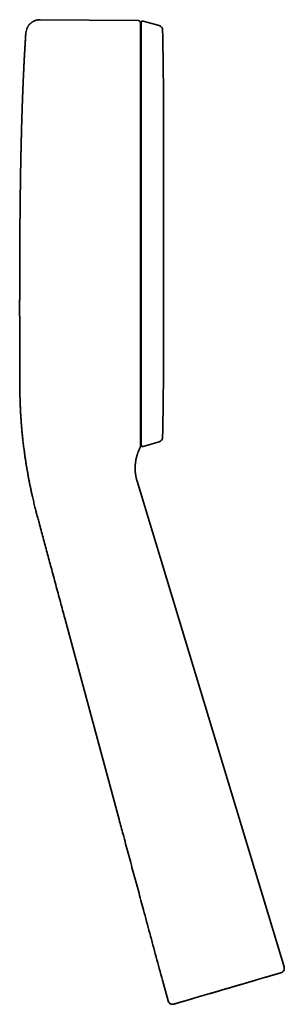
# Model space of a CAD drawing. Header units: millimetres. Extents: x 8 to 399, y 12 to 504.
# Tile 18 of 18: x 343 to 399, y 296 to 504. Entities that reach past the tile are written whole.
import ezdxf

# ---------------------------------------------------------------- set-up
doc = ezdxf.new("R2010")
doc.units = ezdxf.units.MM

msp = doc.modelspace()

# ---------------------------------------------------------------- linework, layer by layer
at = {"color": 7, "linetype": 'Continuous', "lineweight": 35}
for p, q in [((347.29, 503.96), (347.29, 503.95)), ((367.98, 503.77), (347.29, 503.96)), ((368.47, 503.26), (368.47, 503.27)), ((368.47, 503.24), (368.47, 503.25)), ((368.47, 503.24), (368.47, 424.13)), ((372.42, 502.72), (369.01, 503.66)), ((368.63, 486.13), (368.47, 486.13)), ((373.36, 440), (373.36, 477.55)), ((343.01, 458.77), (343.01, 458.77)), ((342.97, 435.58), (342.97, 435.58)), ((368.47, 431.41), (368.63, 431.41)), ((368.47, 424.1), (368.47, 423.98)), ((343.05, 423.65), (343.05, 423.54)), ((368.47, 423.98), (368.47, 423.95)), ((368.47, 423.98), (368.47, 419.62)), ((368.47, 418.37), (368.47, 418.04)), ((369.01, 413.88), (372.42, 414.82)), ((344.61, 408.49), (344.62, 408.45)), ((367.75, 406.54), (398.81, 304.01)), ((352.48, 377.64), (363.96, 335.11)), ((394.86, 301.8), (392.8, 301.19)), ((398.12, 302.75), (398.13, 302.75)), ((373.12, 301.17), (374.29, 296.84)), ((383.13, 298.36), (379.5, 297.3)), ((374.29, 296.84), (374.29, 296.84)), ((375.54, 296.14), (375.54, 296.14))]:
    msp.add_line(p, q, dxfattribs=at)
at = {"color": 7, "linetype": 'Continuous', "lineweight": 35, "flags": 128}
for points in [[(398.13, 302.76), (398.18, 302.77), (398.21, 302.78)], [(375.53, 296.14), (375.49, 296.13), (375.46, 296.12)]]:
    msp.add_lwpolyline(points, dxfattribs=at)
at = {"color": 7, "linetype": 'Continuous', "lineweight": 35}
for centre, radius, start, end in [((368.93, 503.38), 0.3, 74.4759, 180), ((347.26, 500.96), 3, 152.6403, 176.0598), ((372.15, 501.76), 1, 1.2004, 74.4759), ((851.65, 468.99), 508.42, 177.5101, 177.5886), ((372.15, 415.79), 1, 285.5241, 358.7996), ((367.97, 413.89), 0.5, 332.4523, 359.0583), ((368.93, 414.17), 0.3, 180, 285.5241), ((397.85, 303.72), 1, 305.9412, 16.852), ((375.25, 297.1), 1, 195.1014, 273.0644)]:
    msp.add_arc(centre, radius, start, end, dxfattribs=at)
for points, knots in [([(347.29, 503.95), (347.25, 503.95), (347.16, 503.95), (347.03, 503.95), (346.9, 503.93), (346.77, 503.91), (346.64, 503.89), (346.52, 503.86), (346.4, 503.83), (346.29, 503.79), (346.18, 503.75), (346.08, 503.71), (345.98, 503.67), (345.89, 503.62), (345.8, 503.58), (345.72, 503.53), (345.65, 503.49), (345.58, 503.44), (345.52, 503.4), (345.46, 503.35), (345.39, 503.3), (345.32, 503.25), (345.25, 503.18), (345.18, 503.12), (345.11, 503.05), (345.04, 502.97), (344.96, 502.89), (344.89, 502.8), (344.83, 502.71), (344.76, 502.61), (344.69, 502.51), (344.64, 502.42), (344.61, 502.36), (344.6, 502.33)], [0, 0, 0, 0, 0.033422, 0.074758, 0.115323, 0.155022, 0.193768, 0.230812, 0.266782, 0.301612, 0.335239, 0.368186, 0.399777, 0.429968, 0.458719, 0.485996, 0.511323, 0.535178, 0.557542, 0.578399, 0.604258, 0.631172, 0.659322, 0.688759, 0.719527, 0.751654, 0.785161, 0.82006, 0.856353, 0.894036, 0.933097, 0.973518, 1, 1, 1, 1]), ([(368.47, 503.29), (368.47, 503.29), (368.47, 503.3), (368.47, 503.32), (368.47, 503.33), (368.47, 503.34), (368.47, 503.35), (368.47, 503.36), (368.46, 503.37), (368.46, 503.37), (368.46, 503.38), (368.46, 503.39), (368.46, 503.4), (368.45, 503.42), (368.44, 503.45), (368.43, 503.49), (368.41, 503.52), (368.38, 503.56), (368.36, 503.59), (368.34, 503.62), (368.32, 503.64), (368.29, 503.66), (368.26, 503.68), (368.23, 503.7), (368.2, 503.72), (368.16, 503.74), (368.12, 503.75), (368.07, 503.76), (368.02, 503.77), (367.99, 503.77), (367.97, 503.77)], [0, 0, 0, 0, 0.051643, 0.096316, 0.134053, 0.1649206, 0.1890543, 0.2067594, 0.213441, 0.2189306, 0.2276488, 0.2364087, 0.2453597, 0.26722, 0.3089448, 0.3546332, 0.4028096, 0.4505907, 0.4976485, 0.5346604, 0.5710169, 0.6067951, 0.6466847, 0.6927853, 0.7357294, 0.7825127, 0.8327945, 0.8861506, 0.9420767, 1, 1, 1, 1]), ([(368.47, 424.15), (368.47, 424.18), (368.47, 424.33), (368.47, 424.6), (368.47, 424.95), (368.47, 425.31), (368.47, 425.66), (368.47, 426.01), (368.47, 426.37), (368.47, 426.72), (368.47, 427.09), (368.47, 427.46), (368.47, 427.83), (368.47, 428.2), (368.47, 428.57), (368.47, 428.95), (368.47, 429.33), (368.47, 429.7), (368.47, 430.08), (368.47, 430.46), (368.47, 430.84), (368.47, 431.22), (368.47, 431.6), (368.47, 432), (368.47, 432.41), (368.47, 432.83), (368.47, 433.25), (368.47, 433.67), (368.47, 434.09), (368.47, 434.52), (368.47, 434.95), (368.47, 435.37), (368.47, 435.8), (368.47, 436.22), (368.47, 436.64), (368.47, 437.06), (368.47, 437.49), (368.47, 437.92), (368.47, 438.36), (368.47, 438.8), (368.47, 439.23), (368.47, 439.67), (368.47, 440.1), (368.47, 440.53), (368.47, 440.95), (368.47, 441.38), (368.47, 441.8), (368.47, 442.22), (368.47, 442.63), (368.47, 443.02), (368.47, 443.41), (368.47, 443.8), (368.47, 444.18), (368.47, 444.58), (368.47, 444.99), (368.47, 445.41), (368.47, 445.83), (368.47, 446.25), (368.47, 446.66), (368.47, 447.07), (368.47, 447.47), (368.47, 447.88), (368.47, 448.28), (368.47, 448.69), (368.47, 449.1), (368.47, 449.5), (368.47, 449.89), (368.47, 450.28), (368.47, 450.67), (368.47, 451.05), (368.47, 451.42), (368.47, 451.79), (368.47, 452.16), (368.47, 452.51), (368.47, 452.85), (368.47, 453.18), (368.47, 453.5), (368.47, 453.82), (368.47, 454.14), (368.47, 454.46), (368.47, 454.78), (368.47, 455.1), (368.47, 455.41), (368.47, 455.72), (368.47, 456.03), (368.47, 456.36), (368.47, 456.7), (368.47, 457.03), (368.47, 457.35), (368.47, 457.67), (368.47, 457.98), (368.47, 458.28), (368.47, 458.58), (368.47, 458.86), (368.47, 459.14), (368.47, 459.41), (368.47, 459.67), (368.47, 459.92), (368.47, 460.16), (368.47, 460.38), (368.47, 460.58), (368.47, 460.75), (368.47, 460.92), (368.47, 461.17), (368.47, 461.5), (368.47, 461.91), (368.47, 462.37), (368.47, 462.87), (368.47, 463.42), (368.47, 463.98), (368.47, 464.54), (368.47, 465.1), (368.47, 465.67), (368.47, 466.24), (368.47, 466.81), (368.47, 467.38), (368.47, 467.96), (368.47, 468.53), (368.47, 469.1), (368.47, 469.68), (368.47, 470.25), (368.47, 470.83), (368.47, 471.41), (368.47, 471.98), (368.47, 472.48), (368.47, 472.91), (368.47, 473.26), (368.47, 473.62), (368.47, 473.99), (368.47, 474.35), (368.47, 474.72), (368.47, 475.09), (368.47, 475.47), (368.47, 475.84), (368.47, 476.2), (368.47, 476.56), (368.47, 476.93), (368.47, 477.29), (368.47, 477.66), (368.47, 478.03), (368.47, 478.41), (368.47, 478.8), (368.47, 479.19), (368.47, 479.6), (368.47, 480), (368.47, 480.41), (368.47, 480.83), (368.47, 481.24), (368.47, 481.66), (368.47, 482.08), (368.47, 482.51), (368.47, 482.93), (368.47, 483.36), (368.47, 483.78), (368.47, 484.2), (368.47, 484.61), (368.47, 485.02), (368.47, 485.43), (368.47, 485.82), (368.47, 486.21), (368.47, 486.58), (368.47, 486.96), (368.47, 487.33), (368.47, 487.7), (368.47, 488.07), (368.47, 488.44), (368.47, 488.81), (368.47, 489.16), (368.47, 489.5), (368.47, 489.82), (368.47, 490.15), (368.47, 490.46), (368.47, 490.77), (368.47, 491.08), (368.47, 491.38), (368.47, 491.69), (368.47, 492.01), (368.47, 492.33), (368.47, 492.65), (368.47, 492.96), (368.47, 493.26), (368.47, 493.56), (368.47, 493.86), (368.47, 494.16), (368.47, 494.47), (368.47, 494.77), (368.47, 495.06), (368.47, 495.34), (368.47, 495.62), (368.47, 495.89), (368.47, 496.15), (368.47, 496.41), (368.47, 496.66), (368.47, 496.9), (368.47, 497.14), (368.47, 497.37), (368.47, 497.6), (368.47, 497.82), (368.47, 498.04), (368.47, 498.25), (368.47, 498.46), (368.47, 498.66), (368.47, 498.85), (368.47, 499.04), (368.47, 499.22), (368.47, 499.39), (368.47, 499.56), (368.47, 499.71), (368.47, 499.84), (368.47, 499.96), (368.47, 500.08), (368.47, 500.19), (368.47, 500.3), (368.47, 500.4), (368.47, 500.49), (368.47, 500.58), (368.47, 500.67), (368.47, 500.75), (368.47, 500.84), (368.47, 500.93), (368.47, 501.02), (368.47, 501.1), (368.47, 501.18), (368.47, 501.27), (368.47, 501.35), (368.47, 501.43), (368.47, 501.52), (368.47, 501.6), (368.47, 501.68), (368.47, 501.76), (368.47, 501.84), (368.47, 501.93), (368.47, 502), (368.47, 502.08), (368.47, 502.15), (368.47, 502.22), (368.47, 502.3), (368.47, 502.37), (368.47, 502.44), (368.47, 502.51), (368.47, 502.58), (368.47, 502.64), (368.47, 502.71), (368.47, 502.77), (368.47, 502.82), (368.47, 502.88), (368.47, 502.93), (368.47, 502.98), (368.47, 503.02), (368.47, 503.06), (368.47, 503.1), (368.47, 503.14), (368.47, 503.17), (368.47, 503.2), (368.47, 503.22), (368.47, 503.24), (368.47, 503.25), (368.47, 503.26)], [0, 0, 0, 0, 0.0016022, 0.0066687, 0.0117037, 0.0167072, 0.0215907, 0.0264438, 0.0312666, 0.036059, 0.0409179, 0.0457452, 0.0505409, 0.0553049, 0.0600373, 0.0647381, 0.0694072, 0.0740447, 0.0786506, 0.0832249, 0.0877675, 0.0922785, 0.0967578, 0.1012056, 0.1060615, 0.1108792, 0.1156586, 0.1203997, 0.1251025, 0.1298247, 0.1345076, 0.1391512, 0.1437556, 0.1483208, 0.1528467, 0.1573334, 0.1617809, 0.166398, 0.1709721, 0.1755031, 0.179991, 0.1844358, 0.1888376, 0.1931963, 0.1975119, 0.2017844, 0.2060139, 0.2102002, 0.2143435, 0.2182106, 0.2220394, 0.2258299, 0.229582, 0.2332959, 0.2374607, 0.2415762, 0.2456424, 0.2496595, 0.2536272, 0.2575458, 0.261415, 0.2652351, 0.2691842, 0.2730792, 0.2769202, 0.2807071, 0.28444, 0.2881188, 0.2917436, 0.2953143, 0.2988309, 0.3022935, 0.305702, 0.3090565, 0.3121697, 0.3152349, 0.3182521, 0.3212211, 0.3241422, 0.3271877, 0.3301791, 0.3331165, 0.3359998, 0.3388291, 0.3416043, 0.3448056, 0.3479318, 0.350983, 0.353959, 0.3569183, 0.3597995, 0.3626024, 0.3653272, 0.3679737, 0.370542, 0.3730322, 0.3754337, 0.3777578, 0.3800043, 0.3821733, 0.3838232, 0.3854253, 0.3870083, 0.3885932, 0.3923752, 0.3961687, 0.3999737, 0.4050879, 0.4102227, 0.4153783, 0.4205546, 0.4258579, 0.4311828, 0.4365292, 0.4418972, 0.4472867, 0.4526979, 0.4581306, 0.4635848, 0.4690606, 0.474558, 0.4800769, 0.4856174, 0.4911795, 0.4967631, 0.5002133, 0.5036733, 0.5071805, 0.5107507, 0.5143841, 0.518014, 0.5217048, 0.5254565, 0.529269, 0.5328317, 0.536446, 0.5401119, 0.5438293, 0.5475982, 0.5514188, 0.5552909, 0.5592145, 0.5633804, 0.5676028, 0.5718818, 0.5762174, 0.5806095, 0.5850583, 0.5895637, 0.5941257, 0.5987442, 0.6034194, 0.6081512, 0.6129395, 0.6175061, 0.622123, 0.6267902, 0.6315077, 0.6362755, 0.640644, 0.6450539, 0.6495051, 0.6539978, 0.6585319, 0.6630253, 0.6675586, 0.6721319, 0.6767452, 0.6808979, 0.6850824, 0.689267, 0.6934218, 0.6975469, 0.7016422, 0.7057077, 0.7097435, 0.7143193, 0.7188563, 0.7233544, 0.7278137, 0.7322341, 0.7366156, 0.7409582, 0.7456902, 0.7503752, 0.7550131, 0.759604, 0.7641479, 0.7687002, 0.7732043, 0.7776602, 0.7820678, 0.7864273, 0.7907385, 0.7950016, 0.7992164, 0.8035803, 0.8078912, 0.8121492, 0.8163543, 0.8205066, 0.8246059, 0.8286523, 0.8326458, 0.8365863, 0.840474, 0.8443088, 0.8480906, 0.851025, 0.8539267, 0.8567957, 0.8596321, 0.8624358, 0.8652145, 0.8674252, 0.8697014, 0.8720431, 0.8744503, 0.8769229, 0.879461, 0.8820646, 0.8845087, 0.8870078, 0.8895619, 0.8921711, 0.8948353, 0.8975544, 0.9003286, 0.9031579, 0.9060421, 0.9089813, 0.9119756, 0.9150249, 0.9179503, 0.9209246, 0.9239478, 0.92702, 0.930141, 0.9335047, 0.9369234, 0.9403971, 0.9439258, 0.9475095, 0.9511482, 0.9546295, 0.9581596, 0.9617386, 0.9653666, 0.9690434, 0.9727692, 0.9765439, 0.9803675, 0.98424, 0.9881614, 0.9920604, 0.9960066, 1, 1, 1, 1]), ([(368.63, 503.38), (368.63, 503.38), (368.63, 503.37), (368.63, 503.36), (368.63, 503.34), (368.63, 503.32), (368.63, 503.29), (368.63, 503.25), (368.63, 503.2), (368.63, 503.14), (368.63, 503.08), (368.63, 503.02), (368.63, 502.94), (368.63, 502.86), (368.63, 502.79), (368.63, 502.74), (368.63, 502.7), (368.63, 502.67), (368.63, 502.63), (368.63, 502.58), (368.63, 502.51), (368.63, 502.42), (368.63, 502.3), (368.63, 502.17), (368.63, 502.02), (368.63, 501.87), (368.63, 501.71), (368.63, 501.54), (368.63, 501.37), (368.63, 501.19), (368.63, 501.02), (368.63, 500.83), (368.63, 500.64), (368.63, 500.45), (368.63, 500.29), (368.63, 500.17), (368.63, 500.1), (368.63, 500.02), (368.63, 499.95), (368.63, 499.87), (368.63, 499.79), (368.63, 499.71), (368.63, 499.58), (368.63, 499.38), (368.63, 499.13), (368.63, 498.88), (368.63, 498.64), (368.63, 498.38), (368.63, 498.12), (368.63, 497.86), (368.63, 497.58), (368.63, 497.3), (368.63, 497.01), (368.63, 496.72), (368.63, 496.41), (368.63, 496.14), (368.63, 495.91), (368.63, 495.7), (368.63, 495.5), (368.63, 495.29), (368.63, 495.09), (368.63, 494.88), (368.63, 494.66), (368.63, 494.41), (368.63, 494.11), (368.63, 493.76), (368.63, 493.4), (368.63, 493.04), (368.63, 492.67), (368.63, 492.29), (368.63, 491.91), (368.63, 491.52), (368.63, 491.12), (368.63, 490.72), (368.63, 490.31), (368.63, 489.9), (368.63, 489.48), (368.63, 489.06), (368.63, 488.64), (368.63, 488.21), (368.63, 487.78), (368.63, 487.34), (368.63, 486.91), (368.63, 486.46), (368.63, 486.01), (368.63, 485.55), (368.63, 485.09), (368.63, 484.62), (368.63, 484.14), (368.63, 483.66), (368.63, 483.24), (368.63, 482.88), (368.63, 482.58), (368.63, 482.28), (368.63, 481.98), (368.63, 481.68), (368.63, 481.38), (368.63, 481.07), (368.63, 480.71), (368.63, 480.28), (368.63, 479.79), (368.63, 479.3), (368.63, 478.81), (368.63, 478.3), (368.63, 477.79), (368.63, 477.28), (368.63, 476.76), (368.63, 476.24), (368.63, 475.72), (368.63, 475.32), (368.63, 475.04), (368.63, 474.89), (368.63, 474.74), (368.63, 474.6), (368.63, 474.45), (368.63, 474.23), (368.63, 473.95), (368.63, 473.57), (368.63, 473.17), (368.63, 472.75), (368.63, 472.28), (368.63, 471.76), (368.63, 471.19), (368.63, 470.61), (368.63, 470.04), (368.63, 469.46), (368.63, 468.88), (368.63, 468.3), (368.63, 467.84), (368.63, 467.5), (368.63, 467.3), (368.63, 467.09), (368.63, 466.89), (368.63, 466.63), (368.63, 466.3), (368.63, 465.86), (368.63, 465.35), (368.63, 464.78), (368.63, 464.21), (368.63, 463.64), (368.63, 463.07), (368.63, 462.5), (368.63, 461.95), (368.63, 461.4), (368.63, 460.88), (368.63, 460.35), (368.63, 459.83), (368.63, 459.3), (368.63, 458.95), (368.63, 458.77)], [0, 0, 0, 0, 0.008202, 0.016396, 0.024583, 0.032764, 0.040941, 0.048968, 0.056994, 0.06502, 0.073047, 0.081076, 0.089108, 0.097145, 0.105188, 0.108021, 0.110855, 0.11369, 0.116528, 0.119536, 0.125441, 0.131342, 0.140042, 0.148735, 0.157422, 0.166105, 0.174786, 0.183466, 0.192147, 0.200107, 0.208069, 0.216037, 0.22401, 0.231991, 0.239979, 0.242812, 0.245645, 0.248475, 0.251305, 0.254134, 0.256961, 0.259788, 0.262614, 0.27149, 0.280359, 0.288274, 0.296187, 0.304098, 0.312009, 0.320082, 0.328158, 0.336238, 0.344322, 0.352413, 0.360512, 0.36862, 0.373787, 0.37895, 0.384109, 0.389265, 0.394418, 0.399568, 0.404716, 0.409862, 0.417945, 0.426025, 0.434104, 0.442183, 0.450428, 0.458675, 0.466926, 0.475183, 0.483447, 0.491719, 0.5, 0.508265, 0.51652, 0.524767, 0.533007, 0.541242, 0.549325, 0.557405, 0.565484, 0.573563, 0.581808, 0.590055, 0.598306, 0.606563, 0.614827, 0.623099, 0.63138, 0.636439, 0.641493, 0.646545, 0.651593, 0.656638, 0.661681, 0.666722, 0.67176, 0.679675, 0.687588, 0.695499, 0.70341, 0.711483, 0.719559, 0.727638, 0.735723, 0.743814, 0.751913, 0.760021, 0.762295, 0.764568, 0.76684, 0.769112, 0.771383, 0.773654, 0.779003, 0.784349, 0.790711, 0.797068, 0.803424, 0.811933, 0.820439, 0.828946, 0.837454, 0.845964, 0.854478, 0.862999, 0.871526, 0.87453, 0.877535, 0.880541, 0.883546, 0.886383, 0.891951, 0.897516, 0.905722, 0.913922, 0.922118, 0.93031, 0.9385, 0.946689, 0.954879, 0.962389, 0.969901, 0.977418, 0.984939, 0.992466, 1, 1, 1, 1]), ([(344.27, 501.16), (344.25, 500.91), (344.21, 500.39), (344.16, 499.61), (344.11, 498.83), (344.07, 498.04), (344.02, 497.24), (343.97, 496.44), (343.93, 495.6), (343.88, 494.73), (343.84, 493.83), (343.8, 493.06), (343.78, 492.59), (343.77, 492.42)], [0, 0, 0, 0, 0.088141, 0.17709, 0.266825, 0.357323, 0.448558, 0.540504, 0.633134, 0.735788, 0.83921, 0.943371, 1, 1, 1, 1]), ([(373.36, 477.55), (373.36, 478.47), (373.36, 480.31), (373.35, 483.07), (373.34, 485.83), (373.33, 488.59), (373.31, 491.16), (373.28, 493.53), (373.25, 495.7), (373.22, 497.87), (373.19, 499.88), (373.16, 501.18), (373.15, 501.75)], [0, 0, 0, 0, 0.1140853, 0.2281735, 0.3422652, 0.456361, 0.5704619, 0.660117, 0.7497767, 0.8394417, 0.9291131, 1, 1, 1, 1]), ([(343.77, 492.42), (343.77, 492.42), (343.77, 492.4), (343.77, 492.38), (343.77, 492.34), (343.77, 492.3), (343.76, 492.26), (343.76, 492.2), (343.76, 492.14), (343.76, 492.08), (343.75, 492.01), (343.75, 491.93), (343.75, 491.84), (343.74, 491.75), (343.74, 491.66), (343.73, 491.56), (343.73, 491.45), (343.72, 491.34), (343.72, 491.22), (343.71, 491.1), (343.71, 490.96), (343.7, 490.81), (343.69, 490.65), (343.69, 490.51), (343.68, 490.42), (343.68, 490.38)], [0, 0, 0, 0, 0.025672, 0.056464, 0.087265, 0.118365, 0.150048, 0.182582, 0.216217, 0.251177, 0.287666, 0.325862, 0.365922, 0.406261, 0.448553, 0.492889, 0.539353, 0.588018, 0.638949, 0.692203, 0.753529, 0.817793, 0.885051, 0.955356, 1, 1, 1, 1]), ([(343.68, 490.38), (343.68, 490.38), (343.68, 490.32), (343.67, 490.2), (343.67, 490.04), (343.66, 489.87), (343.65, 489.71), (343.65, 489.55), (343.64, 489.34), (343.63, 489.07), (343.61, 488.74), (343.6, 488.42), (343.59, 488.12), (343.58, 487.87), (343.57, 487.68), (343.57, 487.54), (343.56, 487.41), (343.56, 487.28), (343.55, 487.15), (343.55, 487.02), (343.54, 486.88), (343.54, 486.75), (343.54, 486.63), (343.53, 486.52), (343.53, 486.42), (343.53, 486.33), (343.52, 486.25), (343.52, 486.18), (343.52, 486.11), (343.52, 486.05), (343.51, 485.99), (343.51, 485.92), (343.51, 485.84), (343.51, 485.76), (343.5, 485.68), (343.5, 485.59), (343.5, 485.5), (343.49, 485.4), (343.49, 485.29), (343.49, 485.17), (343.48, 485.04), (343.48, 484.9), (343.47, 484.75), (343.47, 484.59), (343.46, 484.42), (343.46, 484.25), (343.45, 484.06), (343.44, 483.87), (343.44, 483.67), (343.43, 483.46), (343.42, 483.25), (343.42, 483.02), (343.41, 482.81), (343.41, 482.6), (343.4, 482.4), (343.39, 482.19), (343.39, 481.98), (343.38, 481.77), (343.38, 481.55), (343.37, 481.34), (343.36, 481.05), (343.35, 480.69), (343.34, 480.26), (343.33, 479.82), (343.32, 479.38), (343.31, 478.94), (343.3, 478.5), (343.29, 478.07), (343.28, 477.64), (343.27, 477.22), (343.26, 476.81), (343.25, 476.41), (343.24, 476.01), (343.23, 475.66), (343.23, 475.37), (343.22, 475.12), (343.22, 474.87), (343.21, 474.63), (343.21, 474.4), (343.2, 474.18), (343.2, 473.96), (343.19, 473.76), (343.19, 473.57), (343.19, 473.38), (343.18, 473.2), (343.18, 473.03), (343.18, 472.89), (343.18, 472.76), (343.17, 472.64), (343.17, 472.52), (343.17, 472.4), (343.17, 472.31), (343.17, 472.23), (343.17, 472.18), (343.17, 472.14), (343.16, 472.1), (343.16, 472.07), (343.16, 472.04), (343.16, 472.03), (343.16, 472.01), (343.16, 472), (343.16, 471.98), (343.16, 471.96), (343.16, 471.92), (343.16, 471.88), (343.16, 471.83), (343.16, 471.77), (343.16, 471.71), (343.16, 471.64), (343.16, 471.56), (343.15, 471.48), (343.15, 471.38), (343.15, 471.29), (343.15, 471.18), (343.15, 471.07), (343.15, 470.96), (343.14, 470.83), (343.14, 470.7), (343.14, 470.56), (343.14, 470.42), (343.13, 470.26), (343.13, 470.1), (343.13, 469.93), (343.13, 469.76), (343.12, 469.57), (343.12, 469.39), (343.12, 469.19), (343.12, 468.98), (343.11, 468.77), (343.11, 468.55), (343.11, 468.33), (343.1, 468.1), (343.1, 467.87), (343.1, 467.64), (343.09, 467.42), (343.09, 467.22), (343.09, 467.01), (343.09, 466.8), (343.08, 466.57), (343.08, 466.33), (343.08, 466.07), (343.07, 465.83), (343.07, 465.59), (343.07, 465.36), (343.07, 465.14), (343.06, 464.93), (343.06, 464.72), (343.06, 464.52), (343.06, 464.33), (343.06, 464.15), (343.05, 463.97), (343.05, 463.8), (343.05, 463.63), (343.05, 463.47), (343.05, 463.32), (343.05, 463.18), (343.04, 463.04), (343.04, 462.91), (343.04, 462.79), (343.04, 462.68), (343.04, 462.57), (343.04, 462.47), (343.04, 462.38), (343.04, 462.29), (343.04, 462.21), (343.04, 462.14), (343.04, 462.08), (343.04, 462.02), (343.04, 461.97), (343.03, 461.93), (343.03, 461.9), (343.03, 461.87), (343.03, 461.85), (343.03, 461.84), (343.03, 461.83), (343.03, 461.82), (343.03, 461.81), (343.03, 461.81), (343.03, 461.8), (343.03, 461.8), (343.03, 461.79), (343.03, 461.79), (343.03, 461.78), (343.03, 461.77), (343.03, 461.75), (343.03, 461.73), (343.03, 461.7), (343.03, 461.66), (343.03, 461.62), (343.03, 461.57), (343.03, 461.51), (343.03, 461.44), (343.03, 461.37), (343.03, 461.29), (343.03, 461.2), (343.03, 461.11), (343.03, 461.01), (343.03, 460.91), (343.03, 460.8), (343.02, 460.69), (343.02, 460.57), (343.02, 460.43), (343.02, 460.29), (343.02, 460.14), (343.02, 459.99), (343.02, 459.83), (343.02, 459.66), (343.02, 459.49), (343.01, 459.32), (343.01, 459.14), (343.01, 458.96), (343.01, 458.83), (343.01, 458.77)], [0, 0, 0, 0, 0.000442, 0.00557, 0.01071, 0.015796, 0.020828, 0.025805, 0.030727, 0.041088, 0.051195, 0.061046, 0.07064, 0.079975, 0.084242, 0.088453, 0.092607, 0.096705, 0.100745, 0.104671, 0.10905, 0.11316, 0.117001, 0.12057, 0.123528, 0.126269, 0.128793, 0.131099, 0.133187, 0.135077, 0.136921, 0.138748, 0.141377, 0.143972, 0.146533, 0.149173, 0.152029, 0.155102, 0.158392, 0.162263, 0.166399, 0.1708, 0.175467, 0.180401, 0.185604, 0.191075, 0.196818, 0.202831, 0.209118, 0.215559, 0.222266, 0.22924, 0.236483, 0.242547, 0.248789, 0.25521, 0.261811, 0.268493, 0.275138, 0.281746, 0.288315, 0.301956, 0.315427, 0.328728, 0.342787, 0.356645, 0.370301, 0.383752, 0.396994, 0.410027, 0.422848, 0.435453, 0.447841, 0.460009, 0.467856, 0.475607, 0.483262, 0.490778, 0.498071, 0.505135, 0.511632, 0.517922, 0.524001, 0.529869, 0.535526, 0.540969, 0.545096, 0.549091, 0.552952, 0.556681, 0.560275, 0.563729, 0.565489, 0.567056, 0.568431, 0.569613, 0.570602, 0.571399, 0.571973, 0.572379, 0.57279, 0.573303, 0.573918, 0.575023, 0.576355, 0.577913, 0.579698, 0.581711, 0.583951, 0.586347, 0.588959, 0.591787, 0.594832, 0.598095, 0.601511, 0.605137, 0.608975, 0.613025, 0.617376, 0.621949, 0.626745, 0.631764, 0.637007, 0.642476, 0.64817, 0.654078, 0.660212, 0.666575, 0.673165, 0.679985, 0.686908, 0.694054, 0.701424, 0.709019, 0.715258, 0.721643, 0.728173, 0.734725, 0.741149, 0.749364, 0.757356, 0.765123, 0.772454, 0.779571, 0.786472, 0.793158, 0.799626, 0.805766, 0.811695, 0.817414, 0.82292, 0.828319, 0.833497, 0.838454, 0.843188, 0.847699, 0.851988, 0.856055, 0.859878, 0.863482, 0.866867, 0.870034, 0.872983, 0.875716, 0.878235, 0.880543, 0.882641, 0.884535, 0.886231, 0.887737, 0.889066, 0.890234, 0.89127, 0.89221, 0.893626, 0.89497, 0.89624, 0.897439, 0.898564, 0.899868, 0.900172, 0.900469, 0.900793, 0.901174, 0.901629, 0.902171, 0.903157, 0.904363, 0.905796, 0.907459, 0.909347, 0.911468, 0.913824, 0.916415, 0.919243, 0.922307, 0.925414, 0.928733, 0.932265, 0.936008, 0.939965, 0.944394, 0.949064, 0.953975, 0.959127, 0.964521, 0.970157, 0.975693, 0.981445, 0.987413, 0.993598, 1, 1, 1, 1]), ([(343.68, 490.38), (343.68, 490.37), (343.68, 490.36), (343.68, 490.34), (343.68, 490.33)], [0, 0, 0, 0, 0.212104, 1, 1, 1, 1]), ([(343.01, 458.77), (343.01, 458.67), (343.01, 458.17), (343, 457.25), (342.99, 455.99), (342.99, 454.71), (342.98, 453.4), (342.98, 452.08), (342.97, 450.87), (342.97, 449.75), (342.97, 448.73), (342.97, 447.71), (342.97, 446.77), (342.97, 445.9), (342.96, 445.1), (342.96, 444.31), (342.96, 443.52), (342.96, 442.74), (342.96, 441.98), (342.96, 441.22), (342.97, 440.47), (342.97, 439.73), (342.97, 438.98), (342.97, 438.24), (342.97, 437.51), (342.97, 436.78), (342.97, 436.14), (342.97, 435.74), (342.97, 435.58)], [0, 0, 0, 0, 0.012847, 0.065657, 0.118584, 0.175234, 0.231885, 0.288462, 0.34489, 0.389072, 0.433077, 0.476867, 0.520408, 0.555035, 0.589462, 0.623671, 0.657646, 0.69137, 0.724233, 0.756826, 0.789137, 0.821153, 0.853437, 0.885394, 0.917014, 0.948288, 0.97921, 1, 1, 1, 1]), ([(368.63, 458.77), (368.63, 458.58), (368.63, 458.2), (368.63, 457.62), (368.63, 457.05), (368.63, 456.48), (368.63, 455.91), (368.63, 455.34), (368.63, 454.78), (368.63, 454.22), (368.63, 453.66), (368.63, 453.11), (368.63, 452.55), (368.63, 451.99), (368.63, 451.55), (368.63, 451.24), (368.63, 451.04), (368.63, 450.85), (368.63, 450.65), (368.63, 450.38), (368.63, 450.04), (368.63, 449.57), (368.63, 449.04), (368.63, 448.44), (368.63, 447.85), (368.63, 447.26), (368.63, 446.68), (368.63, 446.09), (368.63, 445.53), (368.63, 444.98), (368.63, 444.45), (368.63, 443.92), (368.63, 443.4), (368.63, 442.87), (368.63, 442.46), (368.63, 442.17), (368.63, 441.98), (368.63, 441.8), (368.63, 441.62), (368.63, 441.43), (368.63, 441.25), (368.63, 441.07), (368.63, 440.76), (368.63, 440.32), (368.63, 439.78), (368.63, 439.25), (368.63, 438.76), (368.63, 438.26), (368.63, 437.77), (368.63, 437.28), (368.63, 436.78), (368.63, 436.29), (368.63, 435.8), (368.63, 435.32), (368.63, 434.84), (368.63, 434.42), (368.63, 434.06), (368.63, 433.76), (368.63, 433.46), (368.63, 433.16), (368.63, 432.87), (368.63, 432.58), (368.63, 432.29), (368.63, 431.94), (368.63, 431.54), (368.63, 431.1), (368.63, 430.66), (368.63, 430.22), (368.63, 429.78), (368.63, 429.34), (368.63, 428.91), (368.63, 428.48), (368.63, 428.06), (368.63, 427.64), (368.63, 427.23), (368.63, 426.82), (368.63, 426.42), (368.63, 426.03), (368.63, 425.64), (368.63, 425.26), (368.63, 424.88), (368.63, 424.52), (368.63, 424.16), (368.63, 423.8), (368.63, 423.45), (368.63, 423.1), (368.63, 422.75), (368.63, 422.41), (368.63, 422.08), (368.63, 421.76), (368.63, 421.48), (368.63, 421.24), (368.63, 421.05), (368.63, 420.86), (368.63, 420.68), (368.63, 420.5), (368.63, 420.32), (368.63, 420.14), (368.63, 419.93), (368.63, 419.69), (368.63, 419.43), (368.63, 419.17), (368.63, 418.92), (368.63, 418.67), (368.63, 418.42), (368.63, 418.18), (368.63, 417.95), (368.63, 417.73), (368.63, 417.51), (368.63, 417.35), (368.63, 417.24), (368.63, 417.18), (368.63, 417.12), (368.63, 417.07), (368.63, 417.01), (368.63, 416.93), (368.63, 416.83), (368.63, 416.69), (368.63, 416.55), (368.63, 416.41), (368.63, 416.26), (368.63, 416.1), (368.63, 415.93), (368.63, 415.76), (368.63, 415.61), (368.63, 415.46), (368.63, 415.32), (368.63, 415.19), (368.63, 415.1), (368.63, 415.03), (368.63, 414.99), (368.63, 414.95), (368.63, 414.91), (368.63, 414.86), (368.63, 414.81), (368.63, 414.73), (368.63, 414.65), (368.63, 414.57), (368.63, 414.5), (368.63, 414.43), (368.63, 414.37), (368.63, 414.32), (368.63, 414.28), (368.63, 414.24), (368.63, 414.21), (368.63, 414.19), (368.63, 414.18), (368.63, 414.17), (368.63, 414.17), (368.63, 414.17)], [0, 0, 0, 0, 0.008202, 0.016395, 0.024582, 0.032762, 0.040939, 0.048966, 0.056992, 0.065018, 0.073045, 0.081074, 0.089107, 0.097144, 0.105188, 0.108021, 0.110855, 0.11369, 0.116528, 0.119536, 0.125441, 0.131342, 0.140042, 0.148735, 0.157422, 0.166105, 0.174786, 0.183466, 0.192147, 0.200107, 0.208069, 0.216037, 0.22401, 0.231991, 0.239979, 0.242812, 0.245645, 0.248475, 0.251305, 0.254134, 0.256961, 0.259788, 0.262614, 0.27149, 0.280359, 0.288274, 0.296187, 0.304098, 0.312009, 0.320082, 0.328158, 0.336238, 0.344322, 0.352413, 0.360512, 0.36862, 0.373787, 0.37895, 0.384109, 0.389265, 0.394418, 0.399568, 0.404716, 0.409862, 0.417945, 0.426025, 0.434104, 0.442183, 0.450428, 0.458675, 0.466926, 0.475183, 0.483447, 0.491719, 0.5, 0.508265, 0.51652, 0.524767, 0.533007, 0.541242, 0.549325, 0.557405, 0.565484, 0.573563, 0.581808, 0.590055, 0.598306, 0.606563, 0.614827, 0.623099, 0.63138, 0.636439, 0.641493, 0.646545, 0.651593, 0.656638, 0.661681, 0.666722, 0.67176, 0.679675, 0.687588, 0.695499, 0.70341, 0.711483, 0.719559, 0.727638, 0.735723, 0.743814, 0.751913, 0.760021, 0.762295, 0.764568, 0.76684, 0.769112, 0.771383, 0.773654, 0.779003, 0.784349, 0.790711, 0.797068, 0.803424, 0.811933, 0.820439, 0.828946, 0.837454, 0.845964, 0.854478, 0.862999, 0.871526, 0.87453, 0.877535, 0.880541, 0.883546, 0.886383, 0.891952, 0.897517, 0.905723, 0.913924, 0.922119, 0.930311, 0.938502, 0.946691, 0.954881, 0.962391, 0.969903, 0.977419, 0.98494, 0.992466, 1, 1, 1, 1]), ([(373.15, 415.79), (373.16, 416.41), (373.19, 417.79), (373.23, 419.94), (373.26, 422.24), (373.29, 424.54), (373.31, 426.84), (373.33, 429.28), (373.34, 431.86), (373.35, 434.57), (373.36, 437.28), (373.36, 439.09), (373.36, 440)], [0, 0, 0, 0, 0.076247, 0.17136, 0.266466, 0.361566, 0.456662, 0.551753, 0.66382, 0.775883, 0.887943, 1, 1, 1, 1]), ([(342.97, 435.58), (342.97, 435.56), (342.97, 435.52), (342.97, 435.46), (342.97, 435.39), (342.97, 435.32), (342.97, 435.25), (342.97, 435.17), (342.97, 435.09), (342.97, 435.01), (342.97, 434.92), (342.97, 434.82), (342.97, 434.73), (342.97, 434.63), (342.97, 434.52), (342.97, 434.41), (342.97, 434.3), (342.97, 434.19), (342.97, 434.07), (342.97, 433.94), (342.97, 433.82), (342.97, 433.69), (342.97, 433.55), (342.97, 433.42), (342.97, 433.28), (342.97, 433.13), (342.97, 432.97), (342.97, 432.8), (342.97, 432.63), (342.97, 432.45), (342.97, 432.27), (342.97, 432.08), (342.98, 431.9), (342.98, 431.72), (342.98, 431.53), (342.98, 431.35), (342.98, 431.15), (342.98, 430.95), (342.98, 430.74), (342.98, 430.52), (342.98, 430.3), (342.98, 430.08), (342.98, 429.84), (342.98, 429.59), (342.97, 429.31), (342.97, 429.04), (342.97, 428.85), (342.97, 428.76)], [0, 0, 0, 0, 0.019103, 0.03781, 0.056146, 0.074136, 0.091811, 0.109202, 0.126342, 0.143267, 0.160012, 0.176618, 0.193123, 0.209568, 0.225994, 0.242442, 0.258953, 0.275566, 0.292322, 0.309257, 0.326407, 0.343806, 0.361487, 0.379477, 0.397806, 0.416496, 0.437887, 0.459788, 0.482222, 0.505211, 0.528771, 0.552916, 0.576225, 0.600069, 0.624452, 0.649374, 0.674836, 0.702428, 0.730618, 0.759401, 0.788765, 0.818701, 0.849195, 0.885831, 0.923196, 0.961263, 1, 1, 1, 1]), ([(342.97, 428.77), (342.97, 428.64), (342.97, 428.39), (342.97, 428.01), (342.98, 427.62), (342.98, 427.23), (342.98, 426.83), (342.99, 426.43), (342.99, 426.03), (343, 425.63), (343, 425.23), (343.01, 424.83), (343.02, 424.57), (343.02, 424.45)], [0, 0, 0, 0, 0.086535, 0.174599, 0.264266, 0.355611, 0.448676, 0.543421, 0.634156, 0.726045, 0.81885, 0.91235, 1, 1, 1, 1]), ([(343.02, 424.45), (343.03, 424.34), (343.03, 424.11), (343.04, 423.81), (343.05, 423.62), (343.05, 423.54)], [0, 0, 0, 0, 0.3671633, 0.7374921, 1, 1, 1, 1]), ([(343.05, 423.54), (343.05, 423.43), (343.06, 423.2), (343.07, 422.85), (343.09, 422.47), (343.11, 422.07), (343.12, 421.79), (343.13, 421.64)], [0, 0, 0, 0, 0.18138, 0.364724, 0.550835, 0.773953, 1, 1, 1, 1]), ([(343.13, 421.64), (343.13, 421.51), (343.15, 421.24), (343.17, 420.83), (343.2, 420.42), (343.22, 420), (343.25, 419.58), (343.28, 419.16), (343.31, 418.74), (343.34, 418.33), (343.38, 417.91), (343.42, 417.48), (343.45, 417.04), (343.5, 416.6), (343.54, 416.16), (343.59, 415.7), (343.64, 415.25), (343.69, 414.74), (343.76, 414.18), (343.84, 413.57), (343.89, 413.15), (343.92, 412.95)], [0, 0, 0, 0, 0.046585, 0.093385, 0.140518, 0.188137, 0.236398, 0.285425, 0.332417, 0.380176, 0.428701, 0.477972, 0.527966, 0.578657, 0.630013, 0.68199, 0.734535, 0.78759, 0.857745, 0.928573, 1, 1, 1, 1]), ([(368.47, 419.62), (368.47, 419.58), (368.47, 419.5), (368.47, 419.38), (368.47, 419.26), (368.47, 419.15), (368.47, 419.05), (368.47, 418.94), (368.47, 418.84), (368.47, 418.74), (368.47, 418.64), (368.47, 418.55), (368.47, 418.46), (368.47, 418.4), (368.47, 418.37)], [0, 0, 0, 0, 0.095378, 0.188069, 0.278071, 0.36539, 0.450034, 0.532012, 0.611328, 0.695501, 0.776453, 0.854187, 0.928702, 1, 1, 1, 1]), ([(368.47, 418.04), (368.47, 418), (368.47, 417.91), (368.47, 417.78), (368.47, 417.66), (368.47, 417.57), (368.47, 417.49), (368.47, 417.41), (368.47, 417.33), (368.47, 417.24), (368.47, 417.16), (368.47, 417.07), (368.47, 416.98), (368.47, 416.89), (368.47, 416.8), (368.47, 416.72), (368.47, 416.63), (368.47, 416.55), (368.47, 416.47), (368.47, 416.38), (368.47, 416.3), (368.47, 416.21), (368.47, 416.13), (368.47, 416.04), (368.47, 415.95), (368.47, 415.86), (368.47, 415.76), (368.47, 415.67), (368.47, 415.58), (368.47, 415.49), (368.47, 415.41), (368.47, 415.33), (368.47, 415.25), (368.47, 415.18), (368.47, 415.1), (368.47, 415.02), (368.47, 414.95), (368.47, 414.88), (368.47, 414.81), (368.47, 414.75), (368.47, 414.69), (368.47, 414.64), (368.47, 414.58), (368.47, 414.53), (368.47, 414.48), (368.47, 414.43), (368.47, 414.38), (368.47, 414.33), (368.47, 414.29), (368.47, 414.24), (368.47, 414.2), (368.47, 414.16), (368.47, 414.12), (368.47, 414.09), (368.47, 414.05), (368.47, 414.02), (368.47, 413.99), (368.47, 413.97), (368.47, 413.95), (368.47, 413.93), (368.47, 413.91), (368.47, 413.9), (368.47, 413.9), (368.47, 413.9), (368.47, 413.89)], [0, 0, 0, 0, 0.016657, 0.033635, 0.050839, 0.061141, 0.071654, 0.082451, 0.093585, 0.105289, 0.117325, 0.129679, 0.142345, 0.155344, 0.168695, 0.182419, 0.194749, 0.207383, 0.220328, 0.23359, 0.247175, 0.26109, 0.275346, 0.28995, 0.305634, 0.32172, 0.338216, 0.355131, 0.372472, 0.390248, 0.405806, 0.421696, 0.437926, 0.454502, 0.47143, 0.488397, 0.505703, 0.52335, 0.541339, 0.555982, 0.570861, 0.585989, 0.601377, 0.617038, 0.632696, 0.64864, 0.664883, 0.681437, 0.698624, 0.71616, 0.734058, 0.75233, 0.770982, 0.789669, 0.808722, 0.828141, 0.847926, 0.868493, 0.889443, 0.910778, 0.932499, 0.954608, 0.977107, 1, 1, 1, 1]), ([(368.47, 413.89), (368.47, 413.89), (368.47, 413.89), (368.47, 413.89), (368.47, 413.89), (368.47, 413.9), (368.47, 413.91), (368.47, 413.91), (368.47, 413.92), (368.47, 413.93), (368.47, 413.94), (368.47, 413.95), (368.47, 413.97), (368.47, 413.98), (368.47, 413.99), (368.47, 414), (368.47, 414.01), (368.47, 414.03), (368.47, 414.04), (368.47, 414.05), (368.47, 414.06), (368.47, 414.08), (368.47, 414.09), (368.47, 414.1), (368.47, 414.11), (368.47, 414.12), (368.47, 414.13), (368.47, 414.15), (368.47, 414.19), (368.47, 414.24), (368.47, 414.3), (368.47, 414.36), (368.47, 414.44), (368.47, 414.52), (368.47, 414.61), (368.47, 414.7), (368.47, 414.8), (368.47, 414.89), (368.47, 414.98), (368.47, 415.06), (368.47, 415.14), (368.47, 415.22), (368.47, 415.31), (368.47, 415.4), (368.47, 415.49), (368.47, 415.57), (368.47, 415.66), (368.47, 415.74), (368.47, 415.83), (368.47, 415.91), (368.47, 415.97), (368.47, 416.02), (368.47, 416.05), (368.47, 416.07), (368.47, 416.1), (368.47, 416.13), (368.47, 416.17), (368.47, 416.21), (368.47, 416.25), (368.47, 416.3), (368.47, 416.35), (368.47, 416.4), (368.47, 416.46), (368.47, 416.52), (368.47, 416.58), (368.47, 416.65), (368.47, 416.72), (368.47, 416.79), (368.47, 416.87), (368.47, 416.95), (368.47, 417.03), (368.47, 417.12), (368.47, 417.21), (368.47, 417.31), (368.47, 417.4), (368.47, 417.5), (368.47, 417.6), (368.47, 417.7), (368.47, 417.81), (368.47, 417.92), (368.47, 417.99), (368.47, 418.03)], [0, 0, 0, 0, 0.014597, 0.028792, 0.042583, 0.05597, 0.068955, 0.081535, 0.093028, 0.104161, 0.114935, 0.125351, 0.135407, 0.145104, 0.154443, 0.163422, 0.172042, 0.180304, 0.188068, 0.195487, 0.202559, 0.209286, 0.214721, 0.219908, 0.224871, 0.229808, 0.234757, 0.239719, 0.263285, 0.284567, 0.306078, 0.331306, 0.356803, 0.382337, 0.40787, 0.433404, 0.458937, 0.48447, 0.502668, 0.520866, 0.539064, 0.557261, 0.575459, 0.593657, 0.611654, 0.627784, 0.643562, 0.658989, 0.674064, 0.688788, 0.703161, 0.707595, 0.712063, 0.716784, 0.721777, 0.727042, 0.732578, 0.739451, 0.746701, 0.754328, 0.762333, 0.770889, 0.779838, 0.78918, 0.798914, 0.809041, 0.819561, 0.830473, 0.841778, 0.853475, 0.865565, 0.878048, 0.890923, 0.904191, 0.917851, 0.930717, 0.943914, 0.95744, 0.971297, 0.985484, 1, 1, 1, 1]), ([(368.42, 413.66), (368.38, 413.59), (368.31, 413.45), (368.2, 413.23), (368.11, 413.01), (368.02, 412.79), (367.93, 412.57), (367.85, 412.35), (367.78, 412.12), (367.71, 411.88), (367.64, 411.63), (367.58, 411.38), (367.52, 411.12), (367.48, 410.88), (367.44, 410.64), (367.41, 410.42), (367.39, 410.19), (367.37, 409.96), (367.35, 409.72), (367.35, 409.49), (367.34, 409.26), (367.35, 409.03), (367.36, 408.8), (367.37, 408.57), (367.38, 408.41), (367.39, 408.33)], [0, 0, 0, 0, 0.044298, 0.088123, 0.131518, 0.174542, 0.217276, 0.259813, 0.302253, 0.348949, 0.395796, 0.442936, 0.490501, 0.538613, 0.579205, 0.620303, 0.66194, 0.704131, 0.746878, 0.790175, 0.831484, 0.873218, 0.91529, 0.957584, 1, 1, 1, 1]), ([(344.61, 408.49), (344.6, 408.54), (344.58, 408.68), (344.54, 408.88), (344.5, 409.1), (344.46, 409.33), (344.42, 409.57), (344.38, 409.85), (344.32, 410.19), (344.26, 410.57), (344.2, 410.96), (344.14, 411.36), (344.08, 411.77), (344.02, 412.17), (343.97, 412.56), (343.94, 412.82), (343.92, 412.95)], [0, 0, 0, 0, 0.038794, 0.088056, 0.138394, 0.189959, 0.242727, 0.296382, 0.381718, 0.46762, 0.553536, 0.645164, 0.735934, 0.825436, 0.913479, 1, 1, 1, 1]), ([(344.62, 408.45), (344.66, 408.21), (344.75, 407.72), (344.88, 406.99), (345.03, 406.25), (345.18, 405.51), (345.33, 404.77), (345.49, 404.02), (345.61, 403.52), (345.66, 403.27)], [0, 0, 0, 0, 0.136999, 0.279822, 0.422769, 0.566139, 0.710122, 0.854755, 1, 1, 1, 1]), ([(367.39, 408.33), (367.4, 408.28), (367.41, 408.18), (367.43, 408.02), (367.45, 407.87), (367.48, 407.71), (367.5, 407.55), (367.54, 407.37), (367.58, 407.18), (367.63, 406.97), (367.69, 406.76), (367.73, 406.61), (367.75, 406.54)], [0, 0, 0, 0, 0.084076, 0.169018, 0.255185, 0.343047, 0.433084, 0.525692, 0.638434, 0.755137, 0.875702, 1, 1, 1, 1]), ([(345.66, 403.27), (345.7, 403.09), (345.79, 402.73), (345.92, 402.17), (346.05, 401.61), (346.18, 401.09), (346.3, 400.6), (346.42, 400.14), (346.54, 399.68), (346.66, 399.23), (346.74, 398.92), (346.78, 398.77)], [0, 0, 0, 0, 0.119158, 0.243489, 0.367255, 0.491446, 0.591937, 0.693665, 0.796145, 0.898521, 1, 1, 1, 1]), ([(346.78, 398.77), (346.87, 398.45), (347.1, 397.59), (347.47, 396.2), (347.9, 394.62), (348.33, 393.04), (348.75, 391.46), (349.18, 389.89), (349.62, 388.25), (350.09, 386.52), (350.58, 384.71), (351.06, 382.9), (351.55, 381.1), (352.02, 379.35), (352.33, 378.2), (352.48, 377.64)], [0, 0, 0, 0, 0.046217, 0.121669, 0.19678, 0.271564, 0.34604, 0.420234, 0.494171, 0.580139, 0.665827, 0.751273, 0.836517, 0.921594, 1, 1, 1, 1]), ([(363.96, 335.11), (364.24, 334.07), (364.88, 331.7), (365.88, 328), (366.95, 324.02), (368.03, 320.04), (369.19, 315.73), (370.44, 311.1), (371.78, 306.13), (372.67, 302.82), (373.12, 301.17)], [0, 0, 0, 0, 0.091914, 0.209544, 0.326971, 0.44421, 0.561299, 0.707531, 0.853728, 1, 1, 1, 1]), ([(398.14, 302.76), (398.15, 302.76), (398.18, 302.77), (398.21, 302.78), (398.24, 302.79), (398.26, 302.8), (398.28, 302.81), (398.31, 302.82), (398.33, 302.84), (398.35, 302.85), (398.38, 302.86), (398.4, 302.88), (398.42, 302.89), (398.45, 302.92), (398.5, 302.95), (398.55, 303), (398.59, 303.04), (398.64, 303.1), (398.67, 303.15), (398.7, 303.19), (398.73, 303.23), (398.75, 303.27), (398.77, 303.32), (398.79, 303.36), (398.8, 303.41), (398.82, 303.47), (398.83, 303.53), (398.84, 303.59), (398.85, 303.65), (398.85, 303.72), (398.85, 303.79), (398.84, 303.86), (398.83, 303.94), (398.81, 303.99), (398.8, 304.01)], [0, 0, 0, 0, 0.0306575, 0.0579135, 0.0818448, 0.0977033, 0.1118827, 0.1295451, 0.1454497, 0.1615957, 0.1780895, 0.1949317, 0.2121222, 0.2296605, 0.2701944, 0.3124083, 0.3550507, 0.3973912, 0.4393215, 0.4689661, 0.4983135, 0.5273305, 0.5559858, 0.5859312, 0.6195507, 0.6567662, 0.692173, 0.7301054, 0.7704109, 0.8129051, 0.8573718, 0.9035636, 0.9512056, 1, 1, 1, 1]), ([(398.12, 302.75), (398.12, 302.75), (398.12, 302.75), (398.11, 302.75), (398.09, 302.74), (398.06, 302.73), (398.03, 302.72), (397.99, 302.71), (397.93, 302.7), (397.88, 302.68), (397.81, 302.66), (397.74, 302.64), (397.67, 302.62), (397.6, 302.6), (397.51, 302.57), (397.42, 302.55), (397.33, 302.52), (397.23, 302.49), (397.12, 302.46), (397, 302.42), (396.88, 302.39), (396.75, 302.35), (396.62, 302.31), (396.47, 302.27), (396.33, 302.23), (396.17, 302.18), (396.01, 302.13), (395.84, 302.08), (395.65, 302.03), (395.47, 301.98), (395.27, 301.92), (395.07, 301.86), (394.93, 301.82), (394.86, 301.8)], [0, 0, 0, 0, 0.001457, 0.032806, 0.06388, 0.094681, 0.12521, 0.16087, 0.19626, 0.231464, 0.266566, 0.297889, 0.329245, 0.36067, 0.392197, 0.423862, 0.455701, 0.487743, 0.519994, 0.552452, 0.585115, 0.617984, 0.651058, 0.684325, 0.717764, 0.751352, 0.785069, 0.820504, 0.856049, 0.891732, 0.927593, 0.96367, 1, 1, 1, 1]), ([(395.08, 301.86), (395.1, 301.87), (395.17, 301.89), (395.29, 301.92), (395.44, 301.97), (395.57, 302.01), (395.71, 302.05), (395.83, 302.08), (395.95, 302.12), (396.07, 302.15), (396.2, 302.19), (396.32, 302.23), (396.44, 302.26), (396.55, 302.29), (396.65, 302.32), (396.75, 302.35), (396.85, 302.38), (396.95, 302.41), (397.03, 302.43), (397.12, 302.46), (397.19, 302.48), (397.26, 302.5), (397.33, 302.52), (397.39, 302.54), (397.44, 302.55), (397.49, 302.57), (397.53, 302.58), (397.58, 302.59), (397.62, 302.6), (397.65, 302.62), (397.69, 302.63), (397.72, 302.64), (397.75, 302.64), (397.78, 302.65), (397.8, 302.66), (397.82, 302.66), (397.84, 302.67), (397.86, 302.68), (397.87, 302.68), (397.89, 302.68), (397.91, 302.69), (397.92, 302.69), (397.94, 302.7), (397.96, 302.7), (397.98, 302.71), (398, 302.72), (398.02, 302.72), (398.04, 302.73), (398.05, 302.73), (398.07, 302.74), (398.09, 302.74), (398.1, 302.75), (398.11, 302.75), (398.12, 302.75), (398.12, 302.75)], [0, 0, 0, 0, 0.012277, 0.040784, 0.068784, 0.096273, 0.122774, 0.148781, 0.174293, 0.19931, 0.228447, 0.256882, 0.284617, 0.311651, 0.337986, 0.363622, 0.390791, 0.417128, 0.442633, 0.467306, 0.491147, 0.514157, 0.536336, 0.555937, 0.574839, 0.593044, 0.610551, 0.627361, 0.643473, 0.659927, 0.675585, 0.690445, 0.704508, 0.717775, 0.730245, 0.741919, 0.752795, 0.761883, 0.77092, 0.780524, 0.790694, 0.801431, 0.812734, 0.824604, 0.839168, 0.854503, 0.870611, 0.88749, 0.905141, 0.923564, 0.941642, 0.960408, 0.97986, 1, 1, 1, 1]), ([(398.11, 302.75), (398.11, 302.75), (398.12, 302.75), (398.12, 302.75), (398.12, 302.75)], [0, 0, 0, 0, 0.549418, 1, 1, 1, 1]), ([(398.13, 302.75), (398.13, 302.75), (398.13, 302.75), (398.13, 302.75), (398.13, 302.75)], [0, 0, 0, 0, 0.857093, 1, 1, 1, 1]), ([(398.14, 302.76), (398.14, 302.76), (398.15, 302.76), (398.15, 302.76), (398.15, 302.76)], [0, 0, 0, 0, 0.633637, 1, 1, 1, 1]), ([(392.8, 301.19), (392.71, 301.17), (392.54, 301.12), (392.29, 301.05), (392.03, 300.97), (391.77, 300.89), (391.54, 300.83), (391.34, 300.77), (391.17, 300.72), (391, 300.67), (390.83, 300.62), (390.66, 300.57), (390.47, 300.51), (390.29, 300.46), (390.09, 300.4), (389.89, 300.34), (389.68, 300.28), (389.47, 300.22), (389.24, 300.15), (389, 300.08), (388.74, 300.01), (388.49, 299.93), (388.25, 299.86), (388.02, 299.8), (387.8, 299.73), (387.59, 299.67), (387.37, 299.61), (387.14, 299.54), (386.91, 299.47), (386.68, 299.41), (386.45, 299.34), (386.21, 299.27), (385.97, 299.2), (385.73, 299.13), (385.5, 299.06), (385.28, 298.99), (385.06, 298.93), (384.83, 298.86), (384.59, 298.79), (384.35, 298.72), (384.12, 298.65), (383.88, 298.58), (383.63, 298.51), (383.38, 298.44), (383.21, 298.39), (383.13, 298.36)], [0, 0, 0, 0, 0.029623, 0.059042, 0.088275, 0.117341, 0.146218, 0.164915, 0.183346, 0.20156, 0.219812, 0.238377, 0.257473, 0.277193, 0.297611, 0.318746, 0.340438, 0.362493, 0.384732, 0.411, 0.437144, 0.463034, 0.48868, 0.510273, 0.531833, 0.553578, 0.575725, 0.598435, 0.621787, 0.644461, 0.667805, 0.691792, 0.716387, 0.74157, 0.763023, 0.784931, 0.807317, 0.830214, 0.853667, 0.877721, 0.900995, 0.924869, 0.949336, 0.974384, 1, 1, 1, 1]), ([(375.54, 296.14), (375.54, 296.15), (375.55, 296.15), (375.56, 296.15), (375.57, 296.15), (375.58, 296.16), (375.59, 296.16), (375.6, 296.16), (375.61, 296.16), (375.62, 296.17), (375.63, 296.17), (375.64, 296.17), (375.65, 296.18), (375.66, 296.18), (375.67, 296.18), (375.68, 296.18), (375.68, 296.19), (375.69, 296.19), (375.7, 296.19), (375.71, 296.2), (375.72, 296.2), (375.74, 296.2), (375.76, 296.21), (375.77, 296.21), (375.8, 296.22), (375.82, 296.23), (375.84, 296.23), (375.87, 296.24), (375.9, 296.25), (375.94, 296.26), (375.97, 296.27), (376.02, 296.28), (376.06, 296.3), (376.11, 296.31), (376.16, 296.33), (376.21, 296.34), (376.27, 296.36), (376.33, 296.38), (376.4, 296.4), (376.47, 296.42), (376.54, 296.44), (376.62, 296.46), (376.71, 296.49), (376.8, 296.51), (376.9, 296.54), (377.01, 296.57), (377.12, 296.61), (377.23, 296.64), (377.36, 296.68), (377.49, 296.71), (377.62, 296.75), (377.77, 296.8), (377.92, 296.84), (378.07, 296.89), (378.24, 296.93), (378.41, 296.98), (378.58, 297.03), (378.75, 297.08), (378.92, 297.14), (379.11, 297.19), (379.3, 297.24), (379.43, 297.28), (379.5, 297.3)], [0, 0, 0, 0, 0.013355, 0.026133, 0.038332, 0.049953, 0.060995, 0.071277, 0.081001, 0.090166, 0.098773, 0.105986, 0.112754, 0.119077, 0.124954, 0.130387, 0.135374, 0.14004, 0.145005, 0.151877, 0.15937, 0.167483, 0.176217, 0.185571, 0.195547, 0.206143, 0.217361, 0.22978, 0.242881, 0.256665, 0.271132, 0.286283, 0.302117, 0.317926, 0.334364, 0.351431, 0.369128, 0.387455, 0.406069, 0.425292, 0.445123, 0.465563, 0.48705, 0.509173, 0.531934, 0.555333, 0.57937, 0.604046, 0.62936, 0.655314, 0.681909, 0.709147, 0.737028, 0.765552, 0.794719, 0.82453, 0.852422, 0.880856, 0.909831, 0.939347, 0.969404, 1, 1, 1, 1]), ([(375.54, 296.15), (375.55, 296.15), (375.55, 296.15), (375.56, 296.15), (375.57, 296.15), (375.58, 296.16), (375.59, 296.16), (375.6, 296.16), (375.61, 296.17), (375.63, 296.17), (375.64, 296.17), (375.65, 296.18), (375.66, 296.18), (375.67, 296.18), (375.68, 296.18), (375.68, 296.19), (375.69, 296.19), (375.7, 296.19), (375.71, 296.19), (375.72, 296.2), (375.73, 296.2), (375.75, 296.21), (375.77, 296.21), (375.78, 296.22), (375.8, 296.22), (375.83, 296.23), (375.85, 296.24), (375.88, 296.24), (375.91, 296.25), (375.95, 296.26), (375.99, 296.28), (376.03, 296.29), (376.07, 296.3), (376.12, 296.31), (376.17, 296.33), (376.22, 296.34), (376.28, 296.36), (376.34, 296.38), (376.41, 296.4), (376.48, 296.42), (376.56, 296.44), (376.64, 296.47), (376.72, 296.49), (376.82, 296.52), (376.91, 296.55), (377.02, 296.58), (377.13, 296.61), (377.24, 296.64), (377.37, 296.68), (377.5, 296.72), (377.63, 296.76), (377.78, 296.8), (377.92, 296.84), (378.08, 296.89), (378.25, 296.94), (378.41, 296.99), (378.58, 297.03), (378.75, 297.08), (378.93, 297.14), (379.11, 297.19), (379.3, 297.24), (379.43, 297.28), (379.5, 297.3)], [0, 0, 0, 0, 0.013356, 0.026134, 0.038333, 0.049954, 0.060996, 0.071277, 0.081, 0.090164, 0.09877, 0.105982, 0.112748, 0.11907, 0.124946, 0.130377, 0.135363, 0.140028, 0.144993, 0.151866, 0.159359, 0.167472, 0.176206, 0.18556, 0.195535, 0.206132, 0.217349, 0.229768, 0.242869, 0.256652, 0.271119, 0.286269, 0.302103, 0.317913, 0.334352, 0.351421, 0.369119, 0.387447, 0.406061, 0.425284, 0.445115, 0.465557, 0.487046, 0.509172, 0.531935, 0.555336, 0.579375, 0.604052, 0.629367, 0.655322, 0.681919, 0.709158, 0.737039, 0.765564, 0.794731, 0.824541, 0.852432, 0.880864, 0.909837, 0.939352, 0.969406, 1, 1, 1, 1]), ([(374.29, 296.84), (374.3, 296.82), (374.31, 296.77), (374.34, 296.71), (374.37, 296.64), (374.4, 296.58), (374.44, 296.52), (374.48, 296.47), (374.52, 296.42), (374.56, 296.38), (374.61, 296.34), (374.65, 296.31), (374.69, 296.28), (374.73, 296.25), (374.77, 296.23), (374.81, 296.21), (374.86, 296.18), (374.92, 296.16), (374.98, 296.14), (375.05, 296.12), (375.12, 296.11), (375.18, 296.11), (375.23, 296.1), (375.28, 296.1), (375.31, 296.1), (375.34, 296.11), (375.36, 296.11), (375.38, 296.11), (375.41, 296.12), (375.44, 296.12), (375.48, 296.13), (375.51, 296.14), (375.53, 296.14)], [0, 0, 0, 0, 0.042861, 0.089913, 0.135568, 0.179555, 0.221631, 0.261581, 0.299221, 0.334401, 0.371435, 0.404955, 0.434862, 0.463195, 0.49195, 0.521095, 0.550597, 0.592428, 0.634784, 0.677551, 0.719873, 0.759551, 0.790502, 0.819554, 0.846738, 0.857301, 0.869944, 0.884992, 0.902615, 0.930259, 0.962721, 1, 1, 1, 1]), ([(375.52, 296.14), (375.52, 296.14), (375.52, 296.14), (375.52, 296.14), (375.53, 296.14)], [0, 0, 0, 0, 0.4905, 1, 1, 1, 1]), ([(375.52, 296.14), (375.52, 296.14), (375.52, 296.14), (375.52, 296.14), (375.53, 296.14)], [0, 0, 0, 0, 0.339833, 1, 1, 1, 1]), ([(375.54, 296.14), (375.54, 296.14), (375.53, 296.14), (375.53, 296.14), (375.53, 296.14)], [0, 0, 0, 0, 0.34086, 1, 1, 1, 1])]:
    msp.add_open_spline(points, degree=3, knots=knots, dxfattribs=at)

doc.saveas('drawing.dxf')
